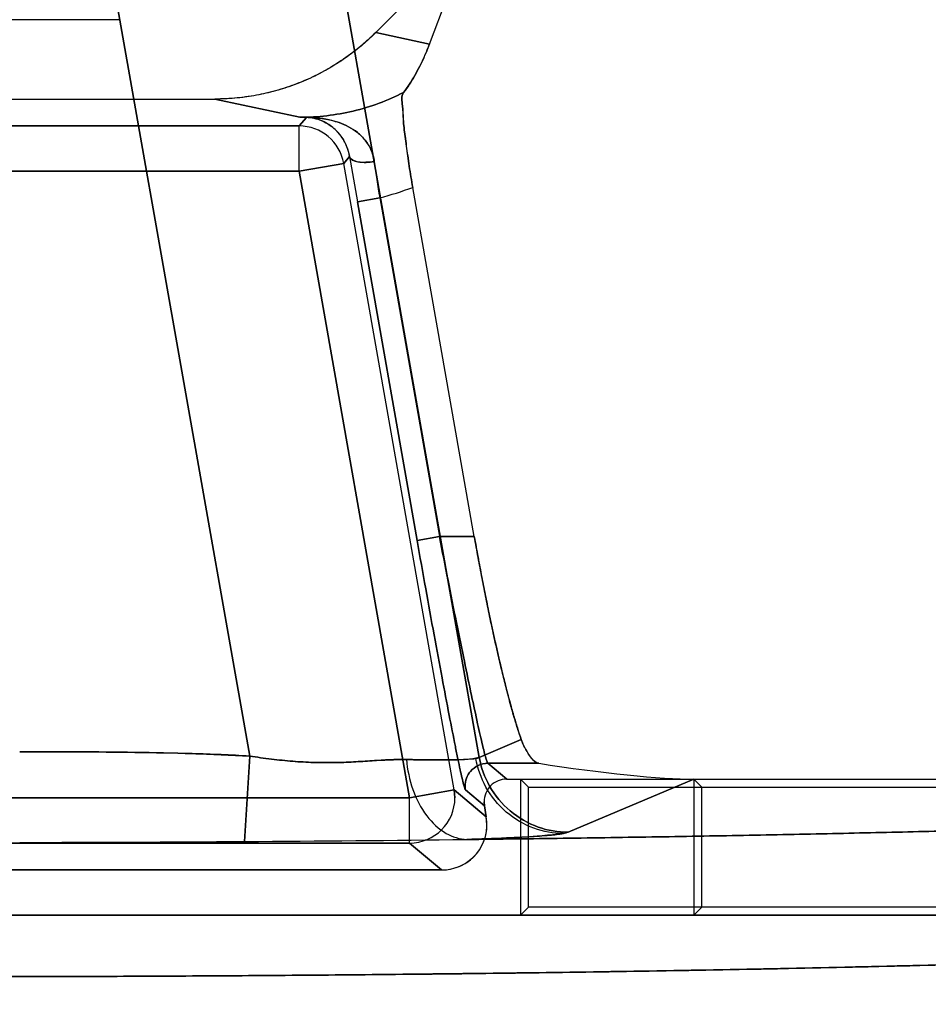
# Model space of a CAD drawing. Header units: millimetres. Extents: x 0 to 297, y 0 to 210.
# Tile 198 of 256: x 56.555 to 56.675, y 159.627 to 159.757. Entities that reach past the tile are written whole.
import ezdxf

# ---------------------------------------------------------------- set-up
doc = ezdxf.new("R2010")
doc.units = ezdxf.units.MM
doc.header["$LTSCALE"] = 16.335
doc.layers.get('0').update_dxf_attribs({"linetype": 'CONTINUOUS'})
for name, color, linetype in [('AXES_REF', 7, 'CONTINUOUS'), ('INTFCLR_1', 7, 'CONTINUOUS'), ('INTFCLR_72935', 7, 'CONTINUOUS')]:
    doc.layers.add(name, color=color, linetype=linetype)

msp = doc.modelspace()

# ---------------------------------------------------------------- linework, layer by layer
at = {"color": 7, "linetype": 'Continuous'}
for radius in [5.8174969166, 5.817, 5.7797484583]:
    msp.add_circle((57.454730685, 154.8339782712), radius, dxfattribs=at)
msp.add_arc((57.454730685, 154.8339782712), 5.76, 278.2771290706, 261.7228709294, dxfattribs=at)
at = {"layer": 'AXES_REF', "color": 9, "linetype": 'Continuous'}
msp.add_circle((57.454730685, 154.8339782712), 5.3067073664, dxfattribs=at)
at = {"layer": 'INTFCLR_1', "color": 6, "linetype": 'Continuous'}
for p, q in [((56.6146894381, 159.7678960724), (56.6022687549, 159.7554753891)), ((56.6093852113, 159.7539500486), (56.6146894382, 159.7678960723)), ((56.5683793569, 159.7571688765), (56.51674651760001, 159.7571688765)), ((56.5041464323, 159.7466688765), (56.5809794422, 159.7466688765)), ((56.6153160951, 159.6887680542), (56.6071667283, 159.7349854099)), ((56.619598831, 159.6566688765), (56.7726302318, 159.6566688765)), ((56.64438161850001, 159.6566688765), (56.64438161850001, 159.6386579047)), ((56.64438161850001, 159.6566688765), (56.6454395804, 159.6556109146)), ((56.6454395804, 159.6397158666), (56.6454395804, 159.6556109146)), ((56.6454395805, 159.6556109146), (56.7722517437, 159.6556109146)), ((56.61659927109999, 159.6536695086), (56.6166448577, 159.6531484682)), ((56.61690048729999, 159.6516987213), (56.6166448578, 159.6531484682)), ((56.6169916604, 159.6506566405), (56.61690048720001, 159.6516987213)), ((56.47413333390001, 159.6446579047), (56.6109925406, 159.6446579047)), ((56.7661163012, 159.6386579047), (56.3190095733, 159.6386579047)), ((56.64438161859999, 159.6386579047), (56.6454395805, 159.6397158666)), ((56.7665052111, 159.6397158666), (56.6454395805, 159.6397158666))]:
    msp.add_line(p, q, dxfattribs=at)
at = {"layer": 'INTFCLR_1', "color": 9, "linetype": 'Continuous'}
for p, q in [((56.615970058, 159.6595582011), (56.5970372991, 159.7669312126)), ((56.5676054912, 159.7617415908), (56.5855945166, 159.659720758)), ((56.6093852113, 159.7539500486), (56.6022687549, 159.7554753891)), ((56.5809794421, 159.7466688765), (56.5922347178, 159.744256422)), ((56.5930873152, 159.7442453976), (56.5921314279, 159.7431062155)), ((56.5922347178, 159.744256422), (56.5930873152, 159.7442453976)), ((56.5921314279, 159.7431062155), (56.4929944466, 159.7431062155)), ((56.5921314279, 159.7371071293), (56.5921314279, 159.7431062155)), ((56.59880731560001, 159.7390640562), (56.5980393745, 159.7381488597)), ((56.5921314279, 159.7371071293), (56.5980393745, 159.7381488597)), ((56.6126546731, 159.6552613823), (56.5980393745, 159.7381488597)), ((56.5921314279, 159.7371071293), (56.4929944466, 159.7371071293)), ((56.5921314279, 159.7371071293), (56.6067467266, 159.6542196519)), ((56.5998402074, 159.733078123), (56.60279418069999, 159.7335989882)), ((56.60774511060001, 159.688247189), (56.5998402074, 159.733078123)), ((56.60279418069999, 159.7335989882), (56.6106990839, 159.6887680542)), ((56.6106990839, 159.6887680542), (56.60774511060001, 159.688247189)), ((56.6106990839, 159.6887680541), (56.6153160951, 159.6887680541)), ((56.615970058, 159.659558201), (56.6215307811, 159.6619068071)), ((56.5855945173, 159.6597207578), (56.5849199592, 159.6484276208)), ((56.61709168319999, 159.6587726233), (56.619598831, 159.6566688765)), ((56.61709168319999, 159.6587726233), (56.6238343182, 159.6587726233)), ((56.64438161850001, 159.6566688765), (56.6277427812, 159.6496413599)), ((56.6067467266, 159.6542196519), (56.4783791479, 159.6542196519)), ((56.6126546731, 159.6552613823), (56.6067467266, 159.6542196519)), ((56.6067467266, 159.6482205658), (56.6067467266, 159.6542196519)), ((56.6127454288, 159.6542196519), (56.6126546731, 159.6552613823)), ((56.6126546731, 159.6552613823), (56.61690048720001, 159.6516987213)), ((56.6166448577, 159.6531484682), (56.6141377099, 159.655252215)), ((56.4783791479, 159.6482205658), (56.6067467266, 159.6482205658)), ((56.6109925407, 159.6446579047), (56.6067467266, 159.6482205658))]:
    msp.add_line(p, q, dxfattribs=at)
at = {"layer": 'INTFCLR_1', "color": 7, "linetype": 'Continuous'}
for p, q in [((56.5928295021, 159.7442585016), (56.5927488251, 159.7442599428)), ((56.5931808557, 159.7442517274), (56.5930873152, 159.7442453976))]:
    msp.add_line(p, q, dxfattribs=at)
at = {"layer": 'INTFCLR_1', "color": 9, "linetype": 'Continuous'}
for centre, radius, start, end in [((56.5932457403, 159.8526730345), 0.1084213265, 269.465712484, 269.9657113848), ((56.5921296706, 159.7371050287), 0.0060011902, 10.016836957, 89.9832218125), ((57.3906702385, 159.8726241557), 0.8030474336, 189.5737255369, 190.0071220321), ((56.8859349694, 159.7780360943), 0.2866066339, 187.9456371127, 188.9194426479), ((56.5922340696, 159.7744820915), 0.0422248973, 284.4829175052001, 290.7102271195), ((56.6171045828, 159.6557721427), 0.0030120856, 179.965892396, 189.9398273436), ((56.6067438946, 159.6542220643), 0.0060015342, 270.0270365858, 359.9769692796)]:
    msp.add_arc(centre, radius, start, end, dxfattribs=at)
at = {"layer": 'INTFCLR_1', "color": 6, "linetype": 'Continuous'}
for centre, radius, start, end in [((56.6195973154, 159.6536708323), 0.0029980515, 89.9710365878, 180.0252975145), ((56.6109931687, 159.6506564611), 0.0059985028, 269.9940018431, 0.0017140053), ((56.5429288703, 166.1003912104), 6.4521002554, 270.108558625, 270.372890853), ((56.546051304, 165.6402150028), 5.9919133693, 270.3716718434, 270.6528985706)]:
    msp.add_arc(centre, radius, start, end, dxfattribs=at)
msp.add_ellipse((56.6254614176, 159.6606705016), major_axis=(0.0224244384, -0.0034061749), ratio=0.09365819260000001, start_param=-1.6291866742, end_param=-0.5525328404, dxfattribs=at)
for points, knots in [([(56.6022687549, 159.7554753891), (56.6015744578, 159.7547810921), (56.6001158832, 159.7534588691), (56.59774254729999, 159.7516993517), (56.5952047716, 159.7501795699), (56.5925279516, 159.7489138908), (56.5897384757, 159.7479178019), (56.5868648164, 159.7471988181), (56.5839359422, 159.7467651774), (56.5819642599, 159.7466688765), (56.5809794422, 159.7466688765)], [0, 0, 0, 0, 0.1246455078, 0.2494405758, 0.3744726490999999, 0.4995470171, 0.6247167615, 0.7498785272, 0.8749821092, 1, 1, 1, 1]), ([(56.6093852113, 159.7539500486), (56.6091945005, 159.7534486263), (56.6087918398, 159.7524598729), (56.6081373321, 159.7510623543), (56.6072415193, 159.7493935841), (56.60649729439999, 159.7482464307), (56.605963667, 159.7475369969)], [0, 0, 0, 0, 0.2207628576, 0.4391416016, 0.634689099, 1, 1, 1, 1]), ([(56.6071667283, 159.7349854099), (56.6070844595, 159.7354519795), (56.60692503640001, 159.7363827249), (56.6067021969, 159.7377701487), (56.60643309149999, 159.7395511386), (56.6061687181, 159.7416093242), (56.6058928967, 159.7438373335), (56.6058738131, 159.7457070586), (56.6056059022, 159.7470613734), (56.605963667, 159.7475369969)], [0, 0, 0, 0, 0.112355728, 0.22392476, 0.333311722, 0.5392019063, 0.7180430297, 0.8588558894, 1, 1, 1, 1]), ([(56.6215307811, 159.6619068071), (56.6213731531, 159.662350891), (56.6210521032, 159.6633136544), (56.6205780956, 159.664869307), (56.6200805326, 159.6666302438), (56.6195639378, 159.6685819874), (56.6190327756, 159.6707084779), (56.618491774, 159.6729914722), (56.6179458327, 159.6754109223), (56.61739979, 159.6779455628), (56.6168585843, 159.6805726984), (56.6163271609, 159.6832684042), (56.6158104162, 159.68600721), (56.6154787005, 159.6878458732), (56.6153160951, 159.6887680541)], [0, 0, 0, 0, 0.05123304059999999, 0.1103185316, 0.176798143, 0.2501698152, 0.3298152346, 0.4150911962, 0.5052502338, 0.5994718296, 0.6969807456, 0.7968720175, 0.8981918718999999, 1, 1, 1, 1]), ([(56.6238343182, 159.6587726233), (56.6233096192, 159.6588552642), (56.6224040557, 159.6600695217), (56.6217942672, 159.6611644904), (56.6215307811, 159.6619068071)], [0, 0, 0, 0, 0.4027474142, 1, 1, 1, 1]), ([(56.7726302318, 159.6566688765), (56.7730385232, 159.6563342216), (56.7712399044, 159.6551502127), (56.7696227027, 159.6550534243), (56.7674796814, 159.6545764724), (56.76550388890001, 159.6543142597), (56.7637094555, 159.6540811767), (56.7617310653, 159.6538577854), (56.7595600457, 159.6536338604), (56.7572014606, 159.6534128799), (56.7546563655, 159.6531940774), (56.7519272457, 159.6529779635), (56.7490163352, 159.6527646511), (56.7459262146, 159.6525543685), (56.74265949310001, 159.6523472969), (56.739219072, 159.6521436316), (56.73560783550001, 159.65194355), (56.7318290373, 159.6517472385), (56.7278858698, 159.6515548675), (56.72378186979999, 159.6513666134), (56.7195204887, 159.6511826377), (56.7151055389, 159.6510031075), (56.7105407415, 159.6508281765), (56.7058301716, 159.6506580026), (56.7009778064, 159.6504927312), (56.6959879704, 159.650332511), (56.69086488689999, 159.6501774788), (56.685613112, 159.6500277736), (56.6802371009, 159.6498835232), (56.6747416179, 159.6497448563), (56.6691313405, 159.6496118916), (56.6634112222, 159.6494847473), (56.6575861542, 159.6493635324), (56.6516612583, 159.6492483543), (56.6456416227, 159.6491393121), (56.6395325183, 159.6490365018), (56.63333921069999, 159.6489400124), (56.6270671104, 159.6488499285), (56.6207216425, 159.6487663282), (56.6164674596, 159.6487152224), (56.6143290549, 159.6486907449)], [0, 0, 0, 0, 0.0099543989, 0.0217397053, 0.0383651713, 0.0484940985, 0.0598270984, 0.072356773, 0.08607405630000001, 0.1009684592, 0.1170281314, 0.1342399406, 0.1525898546, 0.172063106, 0.1926418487, 0.2143106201, 0.2370491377, 0.2608396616, 0.2856596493, 0.3114898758, 0.3383060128, 0.3660870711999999, 0.3948069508, 0.4244430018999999, 0.4549675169, 0.4863562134, 0.5185798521, 0.5516126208, 0.5854239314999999, 0.6199864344, 0.6552684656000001, 0.6912410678, 0.7278716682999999, 0.765129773, 0.8029820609, 0.8413965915, 0.8803394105, 0.9197772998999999, 0.9596755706, 1, 1, 1, 1]), ([(56.7661163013, 159.6386579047), (56.7667269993, 159.6381381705), (56.7637520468, 159.6370291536), (56.7617979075, 159.6368010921), (56.7584978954, 159.6362564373), (56.75480094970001, 159.6358597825), (56.75024171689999, 159.6354181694), (56.7449761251, 159.6350007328), (56.7388898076, 159.6345827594), (56.73209523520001, 159.6341796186), (56.7246143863, 159.6337906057), (56.7164749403, 159.6334178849), (56.7077088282, 159.6330628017), (56.69834495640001, 159.6327265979), (56.6884204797, 159.6324105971), (56.6779710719, 159.6321159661), (56.6670423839, 159.6318439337), (56.6556689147, 159.6315952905), (56.6438881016, 159.6313708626), (56.6317454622, 159.6311715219), (56.6192919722, 159.6309980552), (56.6065682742, 159.6308509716), (56.5936137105, 159.6307307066), (56.5804728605, 159.6306376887), (56.56719574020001, 159.6305722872), (56.5538359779, 159.6305347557), (56.540449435, 159.6305251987), (56.5270833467, 159.6305435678), (56.5137818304, 159.6305897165), (56.5005846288, 159.6306634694), (56.48753747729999, 159.6307645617), (56.4746862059, 159.6308926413), (56.4620803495, 159.6310472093), (56.4497691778, 159.6312276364), (56.4377987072, 159.6314331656), (56.4262063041, 159.6316630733), (56.4150364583, 159.6319164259), (56.4043277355, 159.6321922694), (56.39411774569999, 159.632489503), (56.3844326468, 159.6328073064), (56.3753135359, 159.6331443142), (56.36678743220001, 159.6334994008), (56.3588885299, 159.6338710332), (56.35164115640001, 159.6342578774), (56.3450739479, 159.634658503), (56.339214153, 159.6350696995), (56.33415563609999, 159.6354867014), (56.3299819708, 159.6358870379), (56.326710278, 159.6362806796), (56.3242951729, 159.6365893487), (56.3220540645, 159.6370585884), (56.3206193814, 159.6370554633), (56.31862249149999, 159.6383284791), (56.3190095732, 159.6386579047)], [0, 0, 0, 0, 0.0053634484, 0.0105080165, 0.0174696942, 0.0261292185, 0.0359552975, 0.0479090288, 0.061523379, 0.0767353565, 0.0934392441, 0.111622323, 0.1312314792, 0.1521169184, 0.1742905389, 0.1976424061, 0.222032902, 0.2474069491, 0.2737291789, 0.3008402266, 0.3286309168, 0.35702934, 0.3859452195, 0.4152780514, 0.4449208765, 0.4747470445, 0.504631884, 0.534453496, 0.5641429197, 0.5935963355, 0.6227211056, 0.6514081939, 0.6795531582, 0.7070385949, 0.7337572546, 0.7596264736, 0.7845867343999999, 0.8084831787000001, 0.8312728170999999, 0.8529025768, 0.8732943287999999, 0.8923052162, 0.9099766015, 0.9261822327, 0.9408466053, 0.9539794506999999, 0.9654744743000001, 0.9747786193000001, 0.9820611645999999, 0.9874063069, 0.9913214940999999, 0.99660046, 1, 1, 1, 1])]:
    msp.add_open_spline(points, degree=3, knots=knots, dxfattribs=at)
at = {"layer": 'INTFCLR_1', "color": 9, "linetype": 'Continuous'}
for points, knots in [([(56.6059636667, 159.7475369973), (56.6038529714, 159.7464643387), (56.5993598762, 159.7448112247), (56.5946050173, 159.7442551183), (56.5922347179, 159.7442564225)], [0, 0, 0, 0, 0.4997173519, 1, 1, 1, 1]), ([(56.5988073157, 159.739064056), (56.5988974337, 159.7386499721), (56.6002998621, 159.7381703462), (56.6013579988, 159.7382838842), (56.6020798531, 159.7384174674)], [0, 0, 0, 0, 0.3659913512, 1, 1, 1, 1]), ([(56.6141377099, 159.655252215), (56.6140786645, 159.6553017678), (56.6140241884, 159.6555777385), (56.6138583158, 159.6560720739), (56.6136748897, 159.6569083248), (56.6134212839, 159.6580193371), (56.6131265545, 159.6594228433), (56.6126353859, 159.6618174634), (56.6119311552, 159.6654043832), (56.61099596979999, 159.670318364), (56.6099597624, 159.6759062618), (56.6088611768, 159.68195766), (56.6081194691, 159.6861241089), (56.60774511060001, 159.688247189)], [0, 0, 0, 0, 0.0068784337, 0.0229525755, 0.0481731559, 0.08230544, 0.1250479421, 0.1759883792, 0.3005048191, 0.4511839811, 0.6223682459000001, 0.8076269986, 1, 1, 1, 1]), ([(56.6106990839, 159.6887680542), (56.6110734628, 159.6868378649), (56.6118152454, 159.6830499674), (56.6129137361, 159.6775485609), (56.6139502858, 159.6724689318), (56.6148844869, 159.6680005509), (56.61559118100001, 159.6647423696), (56.61607832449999, 159.662561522), (56.6164418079, 159.6610443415), (56.61670345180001, 159.6598383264), (56.6169758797, 159.6590681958), (56.6170350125, 159.6588158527), (56.61709168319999, 159.6587726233)], [0, 0, 0, 0, 0.1922526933, 0.3774190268, 0.5485428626, 0.6991966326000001, 0.8237239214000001, 0.8746840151, 0.9174555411, 0.9768932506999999, 0.9930305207, 1, 1, 1, 1]), ([(56.5855945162, 159.659720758), (56.58306414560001, 159.6598719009), (56.57799190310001, 159.6600853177), (56.5703798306, 159.6602370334), (56.5627671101, 159.6602908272), (56.5576915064, 159.6602952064), (56.5551536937, 159.6602952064)], [0, 0, 0, 0, 0.2499999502, 0.4999999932, 0.7500000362, 1, 1, 1, 1]), ([(56.6063197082, 159.6592711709), (56.60558976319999, 159.6592799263), (56.60408399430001, 159.6592567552), (56.601761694, 159.6591014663), (56.59930040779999, 159.6589430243), (56.5967136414, 159.6588441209), (56.594025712, 159.6588613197), (56.5912642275, 159.6590188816), (56.5889252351, 159.6592636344), (56.5870281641, 159.6595104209), (56.5860719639, 159.6596475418), (56.5855945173, 159.6597207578)], [0, 0, 0, 0, 0.1053821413, 0.2172606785, 0.3359554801, 0.4614327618, 0.5908718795, 0.7238346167, 0.8605590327, 0.9302703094, 1, 1, 1, 1]), ([(56.6063197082, 159.6592711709), (56.6075770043, 159.6592402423), (56.6098057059, 159.6592112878), (56.61271618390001, 159.6592043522), (56.6146512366, 159.6593392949), (56.6156783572, 159.6594046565), (56.615970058, 159.6595582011)], [0, 0, 0, 0, 0.3900097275, 0.6925847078, 0.8977761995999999, 1, 1, 1, 1]), ([(56.615970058, 159.6595582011), (56.616205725, 159.658235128), (56.6171607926, 159.6555663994), (56.6198976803, 159.6522630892), (56.6236145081, 159.6501281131), (56.6264026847, 159.6496452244), (56.6277427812, 159.6496413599)], [0, 0, 0, 0, 0.2425308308, 0.5004896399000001, 0.758154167, 1, 1, 1, 1]), ([(56.6063197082, 159.6592711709), (56.6064501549, 159.6579309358), (56.6070107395, 159.6552929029), (56.6087563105, 159.6518378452), (56.6112814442, 159.649394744), (56.6133780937, 159.6487270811), (56.6143290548, 159.6486907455)], [0, 0, 0, 0, 0.2822889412, 0.5592756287, 0.8004990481, 1, 1, 1, 1]), ([(56.61709168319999, 159.6587726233), (56.6162466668, 159.6587723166), (56.61464075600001, 159.6580357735), (56.6140926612, 159.6564574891), (56.61409249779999, 159.6557739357)], [0, 0, 0, 0, 0.5528150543, 1, 1, 1, 1]), ([(56.6277427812, 159.6496413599), (56.6273176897, 159.6494618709), (56.6259105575, 159.6493334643), (56.6232028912, 159.6490594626), (56.61917021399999, 159.6488683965), (56.6160735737, 159.6487463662), (56.6143290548, 159.6486907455)], [0, 0, 0, 0, 0.1028334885, 0.3086058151, 0.6110232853, 1, 1, 1, 1])]:
    msp.add_open_spline(points, degree=3, knots=knots, dxfattribs=at)
at = {"layer": 'INTFCLR_1', "color": 7, "linetype": 'Continuous'}
for points, knots in [([(56.5927488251, 159.7442599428), (56.59303670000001, 159.7442657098), (56.5939229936, 159.7442403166), (56.5954985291, 159.7440994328), (56.5972057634, 159.7436749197), (56.59869368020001, 159.7430341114), (56.5998771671, 159.7422740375), (56.6009168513, 159.7412583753), (56.6017194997, 159.739958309), (56.60200625, 159.7389469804), (56.6020798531, 159.7384174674)], [0, 0, 0, 0, 0.0717621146, 0.2208443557, 0.3935329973, 0.5075286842, 0.6233229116, 0.7421390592, 0.8667594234, 1, 1, 1, 1]), ([(56.5988073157, 159.739064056), (56.5987346, 159.7395047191), (56.5984536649, 159.7405225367), (56.5976612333, 159.741905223), (56.5964161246, 159.7431408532), (56.5948063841, 159.7440254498), (56.5935065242, 159.7442686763), (56.5928295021, 159.7442585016)], [0, 0, 0, 0, 0.1561978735, 0.3662342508, 0.549499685, 0.7631974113, 1, 1, 1, 1])]:
    msp.add_open_spline(points, degree=3, knots=knots, dxfattribs=at)
at = {"layer": 'INTFCLR_72935', "color": 6, "linetype": 'Continuous'}
for p, q in [((56.60226566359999, 159.7554753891), (56.6146889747, 159.7678987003)), ((56.6093836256, 159.7539497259), (56.6146889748, 159.7678987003)), ((56.568379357, 159.7571688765), (56.5167465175, 159.7571688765)), ((56.5041495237, 159.7466688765), (56.5809763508, 159.7466688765)), ((56.6153160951, 159.6887680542), (56.6071665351, 159.7349865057)), ((56.619598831, 159.6566688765), (56.7726302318, 159.6566688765)), ((56.6214048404, 159.6566688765), (56.6214048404, 159.6386579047)), ((56.6214048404, 159.6566688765), (56.62246280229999, 159.6556109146)), ((56.62246280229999, 159.639715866), (56.62246280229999, 159.6556109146)), ((56.62246280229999, 159.6556109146), (56.77225174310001, 159.6556109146)), ((56.6166448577, 159.6531484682), (56.61659927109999, 159.6536695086)), ((56.6166448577, 159.6531484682), (56.61690048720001, 159.6516987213)), ((56.6109925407, 159.6446579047), (56.4741333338, 159.6446579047)), ((56.3190095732, 159.6386579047), (56.7661163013, 159.6386579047)), ((56.6214048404, 159.6386579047), (56.6224628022, 159.6397158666)), ((56.7665052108, 159.639715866), (56.62246280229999, 159.639715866))]:
    msp.add_line(p, q, dxfattribs=at)
at = {"layer": 'INTFCLR_72935', "color": 9, "linetype": 'Continuous'}
for p, q in [((56.5970372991, 159.7669312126), (56.615970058, 159.6595582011)), ((56.5855945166, 159.659720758), (56.5676054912, 159.7617415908)), ((56.60226566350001, 159.7554753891), (56.6093836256, 159.7539497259)), ((56.59223162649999, 159.744256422), (56.5809763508, 159.7466688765)), ((56.5921314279, 159.7431062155), (56.5930872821, 159.7442453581)), ((56.5930872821, 159.7442453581), (56.59223162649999, 159.744256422)), ((56.4929944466, 159.7431062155), (56.5921314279, 159.7431062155)), ((56.5921314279, 159.7371071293), (56.5921314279, 159.7431062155)), ((56.5980393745, 159.7381488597), (56.5988073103, 159.7390640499)), ((56.5980393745, 159.7381488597), (56.5921314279, 159.7371071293)), ((56.6126546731, 159.6552613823), (56.5980393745, 159.7381488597)), ((56.4929944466, 159.7371071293), (56.5921314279, 159.7371071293)), ((56.6067467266, 159.6542196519), (56.5921314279, 159.7371071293)), ((56.60279404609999, 159.7335997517), (56.5998400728, 159.7330788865)), ((56.5998400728, 159.7330788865), (56.60774511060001, 159.688247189)), ((56.60279404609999, 159.7335997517), (56.6106990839, 159.6887680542)), ((56.60774511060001, 159.688247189), (56.6106990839, 159.6887680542)), ((56.6153160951, 159.6887680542), (56.6106990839, 159.6887680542)), ((56.6215307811, 159.6619068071), (56.615970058, 159.659558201)), ((56.5849199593, 159.6484276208), (56.5855945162, 159.6597207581)), ((56.615970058, 159.659558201), (56.6155107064, 159.6594298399)), ((56.619598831, 159.6566688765), (56.61709168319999, 159.6587726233)), ((56.6238343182, 159.6587726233), (56.61709168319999, 159.6587726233)), ((56.6277427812, 159.6496413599), (56.64438161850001, 159.6566688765)), ((56.4783791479, 159.6542196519), (56.6067467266, 159.6542196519)), ((56.6067467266, 159.6542196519), (56.6126546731, 159.6552613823)), ((56.6067467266, 159.6482205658), (56.6067467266, 159.6542196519)), ((56.6126546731, 159.6552613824), (56.6127454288, 159.6542196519)), ((56.61690048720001, 159.6516987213), (56.6126546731, 159.6552613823)), ((56.6141377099, 159.655252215), (56.6166448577, 159.6531484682)), ((56.627096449, 159.649480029), (56.6277427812, 159.6496413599)), ((56.6067467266, 159.6482205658), (56.4783791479, 159.6482205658)), ((56.6067467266, 159.6482205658), (56.6109925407, 159.6446579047))]:
    msp.add_line(p, q, dxfattribs=at)
at = {"layer": 'INTFCLR_72935', "color": 7, "linetype": 'Continuous'}
for p, q in [((56.5927490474, 159.744259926), (56.5928294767, 159.7442584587)), ((56.5930872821, 159.7442453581), (56.5931811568, 159.7442517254))]:
    msp.add_line(p, q, dxfattribs=at)
at = {"layer": 'INTFCLR_72935', "color": 9, "linetype": 'Continuous'}
for centre, radius, start, end in [((56.5932426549, 159.852674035), 0.108422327, 269.4657142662, 269.9675013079), ((56.5921296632, 159.7371050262), 0.006001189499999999, 10.0168482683, 89.983151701), ((57.3908680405, 159.8726602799), 0.8032485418, 189.57392017, 190.0071525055), ((56.8858466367, 159.7780178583), 0.2865165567, 187.9444332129, 188.9184237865), ((56.59223097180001, 159.7744820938), 0.04222490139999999, 284.487068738, 290.7144383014), ((56.6171045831, 159.6557721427), 0.0030120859, 179.9658929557, 189.9398274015), ((56.6067438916, 159.6542220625), 0.006001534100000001, 270.0270646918, 359.9769862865)]:
    msp.add_arc(centre, radius, start, end, dxfattribs=at)
at = {"layer": 'INTFCLR_72935', "color": 6, "linetype": 'Continuous'}
for centre, radius, start, end in [((56.6195973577, 159.653670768), 0.0029980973, 89.9718453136, 180.0240673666), ((56.5429305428, 166.1000118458), 6.4517208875, 270.1085501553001, 270.3728979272), ((56.54616852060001, 165.6270298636), 5.9787277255, 270.3713682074, 270.6532151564)]:
    msp.add_arc(centre, radius, start, end, dxfattribs=at)
for centre, major_axis, ratio, start_param, end_param in [((56.6254614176, 159.6606705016), (0.0224244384, -0.0034061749), 0.09365819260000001, -1.6291866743, -0.5525328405), ((56.6109903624, 159.6506588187), (0.004597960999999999, -0.0038581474), 0.9996314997, -0.8724831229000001, 0.8724831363)]:
    msp.add_ellipse(centre, major_axis=major_axis, ratio=ratio, start_param=start_param, end_param=end_param, dxfattribs=at)
for points, knots in [([(56.60226566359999, 159.7554753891), (56.6016419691, 159.7548516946), (56.6003409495, 159.7536607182), (56.5982384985, 159.7520517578), (56.5959999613, 159.7506320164), (56.5936431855, 159.7494141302), (56.5911979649, 159.7484121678), (56.5886979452, 159.7476346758), (56.5861636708, 159.747080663), (56.58358783, 159.7467444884), (56.5818529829, 159.7466688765), (56.5809763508, 159.7466688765)], [0, 0, 0, 0, 0.111960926, 0.2235464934, 0.3356438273, 0.4479966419, 0.5598491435, 0.6706416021, 0.7799103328, 0.8887251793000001, 1, 1, 1, 1]), ([(56.6059634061, 159.7475384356), (56.6064976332, 159.7482488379), (56.6072424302, 159.7493973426), (56.6081398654, 159.7510700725), (56.6087930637, 159.7524661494), (56.6091946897, 159.7534529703), (56.6093836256, 159.753949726)], [0, 0, 0, 0, 0.3658885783, 0.5616174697, 0.7812254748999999, 1, 1, 1, 1]), ([(56.6059634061, 159.7475384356), (56.6056085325, 159.747066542), (56.6058722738, 159.7457224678), (56.6058907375, 159.7438618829), (56.6061654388, 159.7416355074), (56.6064299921, 159.7395723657), (56.6067001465, 159.7377830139), (56.60692395, 159.7363890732), (56.60708401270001, 159.7354545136), (56.6071665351, 159.7349865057)], [0, 0, 0, 0, 0.1400201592, 0.2798844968, 0.4584755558, 0.6651372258, 0.7751660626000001, 0.8873018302, 1, 1, 1, 1]), ([(56.6153160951, 159.6887680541), (56.6154753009, 159.6878651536), (56.61579730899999, 159.6860795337), (56.6162990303, 159.6834156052), (56.616810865, 159.6808112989), (56.6173329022, 159.6782654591), (56.6178638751, 159.6757847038), (56.6184068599, 159.6733599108), (56.61895702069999, 159.6710201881), (56.6195050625, 159.6688105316), (56.6200392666, 159.6667803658), (56.6205537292, 159.6649514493), (56.62104022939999, 159.6633500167), (56.6213697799, 159.6623603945), (56.6215307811, 159.6619068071)], [0, 0, 0, 0, 0.09967960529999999, 0.1972654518, 0.2947171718, 0.388238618, 0.4798105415, 0.5705353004, 0.6583916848, 0.7411223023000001, 0.8180455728, 0.8866202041, 0.9476705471, 1, 1, 1, 1]), ([(56.6215307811, 159.6619068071), (56.6217089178, 159.6614049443), (56.6222721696, 159.6602940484), (56.6230620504, 159.6588942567), (56.6238343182, 159.6587726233)], [0, 0, 0, 0, 0.4051805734, 1, 1, 1, 1]), ([(56.6143290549, 159.6486907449), (56.6164674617, 159.6487152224), (56.6207216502, 159.6487663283), (56.6270671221, 159.6488499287), (56.6333392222, 159.6489400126), (56.63953252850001, 159.649036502), (56.6456416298, 159.6491393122), (56.6516612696, 159.6492483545), (56.6575861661, 159.6493635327), (56.6634112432, 159.6494847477), (56.6691313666, 159.6496118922), (56.6747416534, 159.6497448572), (56.680237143, 159.6498835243), (56.6856131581, 159.6500277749), (56.6908649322, 159.6501774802), (56.69598801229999, 159.6503325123), (56.7009778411, 159.6504927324), (56.70583020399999, 159.6506580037), (56.7105407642, 159.6508281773), (56.7151055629, 159.6510031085), (56.71952050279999, 159.6511826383), (56.7237818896, 159.6513666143), (56.7278858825, 159.6515548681), (56.7318290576, 159.6517472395), (56.7356078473, 159.6519435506), (56.73921908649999, 159.6521436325), (56.74265950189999, 159.6523472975), (56.7459262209, 159.6525543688), (56.7490163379, 159.6527646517), (56.7519272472, 159.6529779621), (56.7546563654, 159.6531940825), (56.75720146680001, 159.6534128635), (56.75956002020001, 159.6536339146), (56.761731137, 159.6538576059), (56.7637092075, 159.6540817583), (56.7655046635, 159.6543123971), (56.7670774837, 159.6545292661), (56.7689030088, 159.6548586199), (56.7703646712, 159.6549932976), (56.7732336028, 159.6561743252), (56.7726302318, 159.6566688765)], [0, 0, 0, 0, 0.0403459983, 0.0802656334, 0.1197245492, 0.158688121, 0.1971232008, 0.2349956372, 0.2722737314, 0.3089238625, 0.3449157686, 0.3802166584, 0.4147976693, 0.4486270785, 0.4816774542, 0.5139182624, 0.5453237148, 0.5758644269, 0.6055163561, 0.6342514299, 0.6620474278, 0.6888777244, 0.7147218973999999, 0.7395550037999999, 0.7633583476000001, 0.7861088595, 0.8077892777, 0.8283789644, 0.84786253, 0.866222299, 0.8834432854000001, 0.8995115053, 0.9144138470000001, 0.9281384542, 0.9406748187, 0.9520138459, 0.9621482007, 0.9710725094, 0.985281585, 1, 1, 1, 1]), ([(56.3190095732, 159.6386579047), (56.3183988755, 159.6381381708), (56.3213738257, 159.6370291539), (56.3233279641, 159.6368010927), (56.3266279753, 159.6362564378), (56.33032492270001, 159.6358597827), (56.3348841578, 159.6354181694), (56.3401497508, 159.6350007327), (56.3462360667, 159.6345827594), (56.3530306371, 159.6341796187), (56.3605114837, 159.633790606), (56.368650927, 159.6334178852), (56.3774170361, 159.6330628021), (56.3867809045, 159.6327265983), (56.3967053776, 159.6324105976), (56.4071547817, 159.6321159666), (56.41808346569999, 159.6318439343), (56.4294569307, 159.6315952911), (56.4412377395, 159.6313708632), (56.4533803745, 159.6311715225), (56.46583386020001, 159.6309980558), (56.4785575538, 159.6308509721), (56.4915121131, 159.630730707), (56.5046529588, 159.630637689), (56.5179300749, 159.6305722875), (56.5312898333, 159.6305347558), (56.5446763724, 159.6305251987), (56.5580424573, 159.6305435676), (56.5713439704, 159.6305897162), (56.5845411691, 159.6306634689), (56.597588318, 159.630764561), (56.6104395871, 159.6308926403), (56.6230454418, 159.6310472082), (56.63535661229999, 159.6312276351), (56.6473270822, 159.631433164), (56.658919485, 159.6316630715), (56.67008933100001, 159.6319164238), (56.68079805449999, 159.6321922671), (56.69100804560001, 159.6324895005), (56.7006931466, 159.6328073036), (56.7098122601, 159.6331443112), (56.718338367, 159.6334993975), (56.726237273, 159.6338710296), (56.7334846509, 159.6342578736), (56.7400518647, 159.6346584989), (56.7459116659, 159.6350696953), (56.7509701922, 159.6354866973), (56.7551438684, 159.6358870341), (56.7584155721, 159.6362806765), (56.7608306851, 159.6365893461), (56.7630718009, 159.6370585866), (56.7645064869, 159.6370554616), (56.7665033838, 159.6383284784), (56.7661163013, 159.6386579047)], [0, 0, 0, 0, 0.0053634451, 0.0105080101, 0.0174696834, 0.0261292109, 0.0359553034, 0.0479090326, 0.0615233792, 0.0767353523, 0.0934392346, 0.1116223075, 0.1312314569, 0.1521168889, 0.1742905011, 0.1976423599, 0.2220328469, 0.2474068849, 0.2737291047, 0.3008401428, 0.3286308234, 0.3570292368, 0.3859451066, 0.4152779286, 0.4449207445, 0.4747469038, 0.504631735, 0.5344533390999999, 0.564142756, 0.5935961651, 0.6227209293, 0.6514080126, 0.679552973, 0.7070384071, 0.7337570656, 0.7596262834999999, 0.7845865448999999, 0.8084829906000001, 0.8312726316, 0.8529023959, 0.8732941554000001, 0.8923050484, 0.9099764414, 0.9261820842, 0.9408464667, 0.9539793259, 0.9654743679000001, 0.9747785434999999, 0.9820611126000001, 0.9874062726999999, 0.9913214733, 0.9966004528, 1, 1, 1, 1])]:
    msp.add_open_spline(points, degree=3, knots=knots, dxfattribs=at)
at = {"layer": 'INTFCLR_72935', "color": 9, "linetype": 'Continuous'}
for points, knots in [([(56.59223162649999, 159.7442564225), (56.5946024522, 159.744255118), (56.5993583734, 159.7448114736), (56.6038523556, 159.7464653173), (56.6059634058, 159.747538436)], [0, 0, 0, 0, 0.5002827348, 1, 1, 1, 1]), ([(56.6020799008, 159.7384176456), (56.6017105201, 159.7383492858), (56.6008191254, 159.7382660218), (56.5996793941, 159.7383013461), (56.5988676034, 159.7387870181), (56.5988073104, 159.7390640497)], [0, 0, 0, 0, 0.3213415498, 0.7574737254, 1, 1, 1, 1]), ([(56.60774511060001, 159.688247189), (56.6081194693, 159.6861241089), (56.6088611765, 159.6819576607), (56.6099597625, 159.6759062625), (56.6109959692, 159.6703183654), (56.6119311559, 159.6654043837), (56.61263538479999, 159.6618174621), (56.6131265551, 159.6594228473), (56.6134212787, 159.6580193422), (56.613674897, 159.6569083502), (56.6138582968, 159.6560720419), (56.61402422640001, 159.655577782), (56.6140786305, 159.6553017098), (56.6141377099, 159.655252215)], [0, 0, 0, 0, 0.1923729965, 0.3776316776, 0.5488160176, 0.6994950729, 0.8240116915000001, 0.8749520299, 0.9176942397, 0.9518262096, 0.9770471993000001, 0.9931225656, 1, 1, 1, 1]), ([(56.61709168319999, 159.6587726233), (56.6170350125, 159.6588158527), (56.6169758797, 159.6590681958), (56.61670345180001, 159.6598383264), (56.6164418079, 159.6610443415), (56.61607832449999, 159.662561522), (56.61559118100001, 159.6647423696), (56.6148844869, 159.6680005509), (56.6139502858, 159.6724689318), (56.6129137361, 159.6775485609), (56.6118152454, 159.6830499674), (56.6110734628, 159.6868378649), (56.6106990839, 159.6887680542)], [0, 0, 0, 0, 0.0069694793, 0.0231067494, 0.08254445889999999, 0.1253159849, 0.1762760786, 0.3008033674, 0.4514571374, 0.6225809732, 0.8077473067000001, 1, 1, 1, 1]), ([(56.5551536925, 159.6602952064), (56.5576927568, 159.6602954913), (56.5627707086, 159.6602913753), (56.5703851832, 159.6602355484), (56.5779953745, 159.6600909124), (56.5830622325, 159.6598618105), (56.5855945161, 159.6597207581)], [0, 0, 0, 0, 0.2500000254, 0.5000000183, 0.7500000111, 1, 1, 1, 1]), ([(56.5855945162, 159.6597207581), (56.5860725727, 159.659647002), (56.5870278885, 159.65951028), (56.5889217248, 159.6592645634), (56.591256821, 159.6590197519), (56.5940188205, 159.6588595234), (56.59670771, 159.6588492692), (56.5992954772, 159.6589391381), (56.6024841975, 159.6591551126), (56.6048125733, 159.6592801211), (56.6063197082, 159.6592711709)], [0, 0, 0, 0, 0.0698323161, 0.1393129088, 0.2756969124, 0.4087010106, 0.5385346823, 0.6637476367, 0.7824150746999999, 1, 1, 1, 1]), ([(56.6155107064, 159.6594298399), (56.6144329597, 159.6592398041), (56.612438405, 159.6592295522), (56.609377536, 159.6592046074), (56.6074049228, 159.659245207), (56.6063197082, 159.6592711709)], [0, 0, 0, 0, 0.3569481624, 0.6459376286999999, 1, 1, 1, 1]), ([(56.627096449, 159.649480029), (56.6257768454, 159.6494891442), (56.6230266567, 159.6499851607), (56.6193701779, 159.6521367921), (56.6166821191, 159.6554454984), (56.6157437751, 159.6581080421), (56.6155107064, 159.6594298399)], [0, 0, 0, 0, 0.2401135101, 0.4970672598, 0.7557827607, 1, 1, 1, 1]), ([(56.6277427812, 159.6496413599), (56.6264026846, 159.6496452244), (56.6236145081, 159.6501281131), (56.6198976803, 159.6522630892), (56.6171607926, 159.6555663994), (56.616205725, 159.658235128), (56.615970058, 159.659558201)], [0, 0, 0, 0, 0.2418458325, 0.4995103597, 0.7574691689, 1, 1, 1, 1]), ([(56.6063197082, 159.6592711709), (56.6064501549, 159.6579309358), (56.6070107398, 159.6552929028), (56.6087563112, 159.6518378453), (56.6112814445, 159.6493947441), (56.6133780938, 159.6487270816), (56.6143290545, 159.648690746)], [0, 0, 0, 0, 0.2822889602, 0.5592756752, 0.8004991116, 1, 1, 1, 1]), ([(56.61409249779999, 159.6557739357), (56.6140926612, 159.6564574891), (56.61464075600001, 159.6580357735), (56.6162466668, 159.6587723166), (56.61709168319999, 159.6587726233)], [0, 0, 0, 0, 0.4471849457, 1, 1, 1, 1]), ([(56.6143290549, 159.6486907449), (56.6158345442, 159.6487387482), (56.6185704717, 159.6488386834), (56.6222315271, 159.6490194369), (56.6249830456, 159.6492176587), (56.6265048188, 159.6493757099), (56.627096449, 159.649480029)], [0, 0, 0, 0, 0.3531130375, 0.6418318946, 0.8591638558, 1, 1, 1, 1])]:
    msp.add_open_spline(points, degree=3, knots=knots, dxfattribs=at)
at = {"layer": 'INTFCLR_72935', "color": 7, "linetype": 'Continuous'}
for points, knots in [([(56.6020799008, 159.7384176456), (56.6020065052, 159.7389457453), (56.6017207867, 159.7399549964), (56.60092191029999, 159.7412517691), (56.5998850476, 159.7422681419), (56.5987015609, 159.7430303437), (56.5974239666, 159.7435826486), (56.595458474, 159.7441335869), (56.5938665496, 159.7442823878), (56.5927490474, 159.744259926)], [0, 0, 0, 0, 0.1329296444, 0.2574108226, 0.3756389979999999, 0.4919147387, 0.6064604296, 0.7213316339, 1, 1, 1, 1]), ([(56.5928294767, 159.7442584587), (56.5935067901, 159.7442686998), (56.5948098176, 159.7440213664), (56.5973146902, 159.7426616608), (56.598557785, 159.7405801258), (56.5988073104, 159.7390640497)], [0, 0, 0, 0, 0.2396284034, 0.4564694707, 1, 1, 1, 1])]:
    msp.add_open_spline(points, degree=3, knots=knots, dxfattribs=at)

doc.saveas('drawing.dxf')
